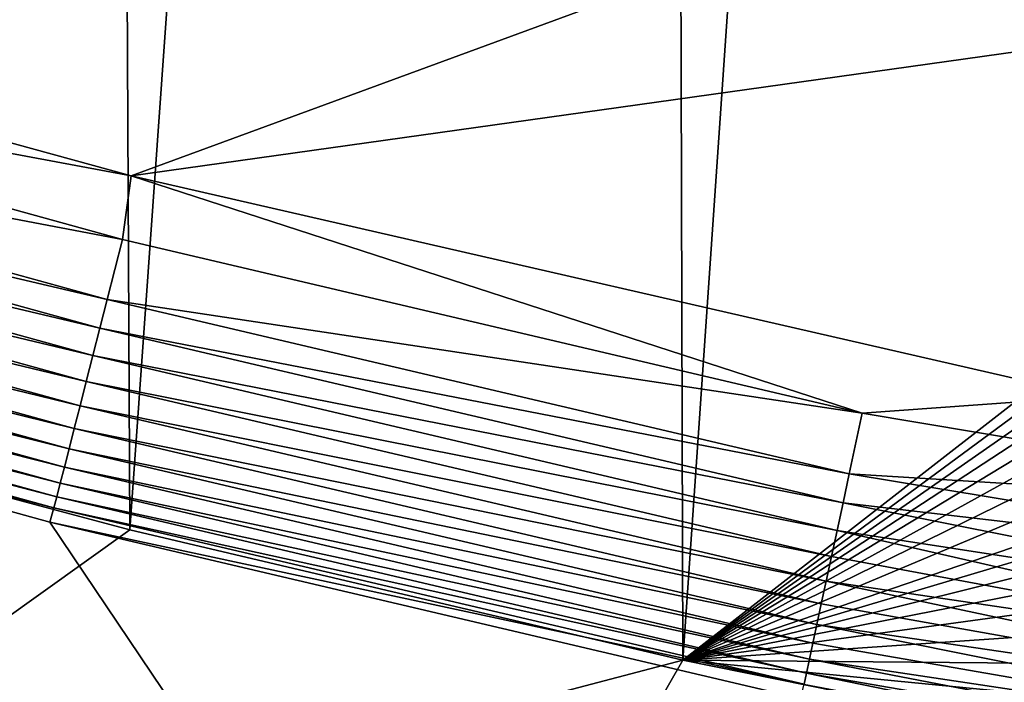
# Model space of a CAD drawing. Header units: metres. Extents: x -1651 to 0, y -1070 to 0.
# Tile 65 of 111: x -646 to -564, y -879 to -824. Entities that reach past the tile are written whole.
import ezdxf

# ---------------------------------------------------------------- set-up
doc = ezdxf.new("R2010")
doc.units = ezdxf.units.M

msp = doc.modelspace()

# ---------------------------------------------------------------- linework, layer by layer
at = {"layer": 'None'}
for points in [[(-639.965881, -220.892624, -406), (-682.642212, -854.043579, -406), (-688.147278, -202.117401, -406)], [(-636.776367, -866.25531, -406), (-682.642212, -854.043579, -406), (-639.965881, -220.892624, -406)], [(-592.386963, -241.14595, -406), (-636.776367, -866.25531, -406), (-639.965881, -220.892624, -406)], [(-590.582947, -877.16272, -406), (-636.776367, -866.25531, -406), (-592.386963, -241.14595, -406)], [(-548.162048, -261.558014, -406), (-590.582947, -877.16272, -406), (-592.386963, -241.14595, -406)], [(-404.908142, -732.795654, -406), (-590.582947, -877.16272, -406), (-548.162048, -261.558014, -406)], [(-404.908142, -732.795654, -406), (-413.763672, -746.690247, -406), (-590.582947, -877.16272, -406)], [(-413.763672, -746.690247, -406), (-422.483612, -759.920715, -406), (-590.582947, -877.16272, -406)], [(-590.582947, -877.16272, -406), (-422.483612, -759.920715, -406), (-431.436432, -773.070007, -406)], [(-636.680481, -836.68634, -403), (-451.195709, -768.505371, -403), (-694.077942, -820.897461, -403)], [(-488.276306, -815.838562, -403), (-451.195709, -768.505371, -403), (-636.680481, -836.68634, -403)], [(-431.436432, -773.070007, -406), (-440.794678, -786.374756, -406), (-590.582947, -877.16272, -406)], [(-440.794678, -786.374756, -406), (-450.584564, -799.842957, -406), (-590.582947, -877.16272, -406)], [(-590.582947, -877.16272, -406), (-450.584564, -799.842957, -406), (-460.835541, -813.483276, -406)], [(-460.835541, -813.483276, -406), (-471.364014, -827.031738, -406), (-590.582947, -877.16272, -406)], [(-556.248596, -855.120728, -403), (-488.276306, -815.838562, -403), (-636.680481, -836.68634, -403)], [(-694.077942, -820.897461, -403), (-698.632141, -825.104431, -402.52005), (-636.680481, -836.68634, -403)], [(-637.396057, -841.998535, -402.52005), (-698.632141, -825.104431, -402.52005), (-700.104858, -830.067627, -401.100159)], [(-698.632141, -825.104431, -402.52005), (-637.396057, -841.998535, -402.52005), (-636.680481, -836.68634, -403)], [(-471.364014, -827.031738, -406), (-481.750244, -839.967041, -406), (-590.582947, -877.16272, -406)], [(-638.676758, -847.014648, -401.100159), (-700.104858, -830.067627, -401.100159), (-700.807434, -832.435669, -400.048401)], [(-638.676758, -847.014648, -401.100159), (-637.396057, -841.998535, -402.52005), (-700.104858, -830.067627, -401.100159)], [(-701.47998, -834.702271, -398.780426), (-639.287842, -849.407898, -400.048401), (-700.807434, -832.435669, -400.048401)], [(-700.807434, -832.435669, -400.048401), (-639.287842, -849.407898, -400.048401), (-638.676758, -847.014648, -401.100159)], [(-701.47998, -834.702271, -398.780426), (-702.117493, -836.850708, -397.307617), (-639.872742, -851.69873, -398.780426)], [(-639.872742, -851.69873, -398.780426), (-639.287842, -849.407898, -400.048401), (-701.47998, -834.702271, -398.780426)], [(-640.427124, -853.870056, -397.307617), (-702.117493, -836.850708, -397.307617), (-702.714905, -838.864075, -395.641296)], [(-702.117493, -836.850708, -397.307617), (-640.427124, -853.870056, -397.307617), (-639.872742, -851.69873, -398.780426)], [(-636.680481, -836.68634, -403), (-637.396057, -841.998535, -402.52005), (-575.57605, -856.525452, -402.52005)], [(-575.57605, -856.525452, -402.52005), (-556.248596, -855.120728, -403), (-636.680481, -836.68634, -403)], [(-640.946716, -855.904968, -395.641296), (-702.714905, -838.864075, -395.641296), (-703.267456, -840.726257, -393.793457)], [(-640.946716, -855.904968, -395.641296), (-640.427124, -853.870056, -397.307617), (-702.714905, -838.864075, -395.641296)], [(-590.582947, -877.16272, -406), (-481.750244, -839.967041, -406), (-487.004303, -846.355835, -406)], [(-703.267456, -840.726257, -393.793457), (-703.771057, -842.423462, -391.779236), (-641.427246, -857.786987, -393.793457)], [(-641.427246, -857.786987, -393.793457), (-640.946716, -855.904968, -395.641296), (-703.267456, -840.726257, -393.793457)], [(-703.771057, -842.423462, -391.779236), (-704.221802, -843.942688, -389.61441), (-641.865234, -859.502319, -391.779236)], [(-703.771057, -842.423462, -391.779236), (-641.865234, -859.502319, -391.779236), (-641.427246, -857.786987, -393.793457)], [(-637.396057, -841.998535, -402.52005), (-638.676758, -847.014648, -401.100159), (-575.57605, -856.525452, -402.52005)], [(-642.257263, -861.03772, -389.61441), (-704.221802, -843.942688, -389.61441), (-704.615845, -845.270752, -387.314758)], [(-704.221802, -843.942688, -389.61441), (-642.257263, -861.03772, -389.61441), (-641.865234, -859.502319, -391.779236)], [(-642.599976, -862.379944, -387.314758), (-704.615845, -845.270752, -387.314758), (-704.949646, -846.395691, -384.897552)], [(-642.599976, -862.379944, -387.314758), (-642.257263, -861.03772, -389.61441), (-704.615845, -845.270752, -387.314758)], [(-642.890198, -863.516846, -384.897552), (-704.949646, -846.395691, -384.897552), (-705.220825, -847.309448, -382.385681)], [(-642.890198, -863.516846, -384.897552), (-642.599976, -862.379944, -387.314758), (-704.949646, -846.395691, -384.897552)], [(-487.004303, -846.355835, -406), (-492.298248, -852.692017, -406), (-590.582947, -877.16272, -406)], [(-643.126038, -864.44043, -382.385681), (-705.220825, -847.309448, -382.385681), (-705.588745, -848.473389, -377.175201)], [(-643.126038, -864.44043, -382.385681), (-642.890198, -863.516846, -384.897552), (-705.220825, -847.309448, -382.385681)], [(-638.676758, -847.014648, -401.100159), (-639.287842, -849.407898, -400.048401), (-576.663025, -861.587158, -401.100159)], [(-575.57605, -856.525452, -402.52005), (-638.676758, -847.014648, -401.100159), (-576.663025, -861.587158, -401.100159)], [(-643.46759, -865.614624, -377.175201), (-643.126038, -864.44043, -382.385681), (-705.588745, -848.473389, -377.175201)], [(-705.588745, -848.473389, -377.175201), (-658.267761, -907.837219, -60), (-606.657959, -920.294556, -60)], [(-606.657959, -920.294556, -60), (-643.46759, -865.614624, -377.175201), (-705.588745, -848.473389, -377.175201)], [(-639.287842, -849.407898, -400.048401), (-639.872742, -851.69873, -398.780426), (-577.181702, -864.002136, -400.048401)], [(-576.663025, -861.587158, -401.100159), (-639.287842, -849.407898, -400.048401), (-577.181702, -864.002136, -400.048401)], [(-639.872742, -851.69873, -398.780426), (-640.427124, -853.870056, -397.307617), (-577.678101, -866.313721, -398.780426)], [(-577.181702, -864.002136, -400.048401), (-639.872742, -851.69873, -398.780426), (-577.678101, -866.313721, -398.780426)], [(-492.298248, -852.692017, -406), (-497.606201, -858.946045, -406), (-590.582947, -877.16272, -406)], [(-682.642212, -854.043579, -406), (-636.776367, -866.25531, -406), (-687.702698, -902.677124, -63)], [(-578.148621, -868.504761, -397.307617), (-640.427124, -853.870056, -397.307617), (-640.946716, -855.904968, -395.641296)], [(-577.678101, -866.313721, -398.780426), (-640.427124, -853.870056, -397.307617), (-578.148621, -868.504761, -397.307617)], [(-527.215393, -864.630432, -402.75528), (-556.248596, -855.120728, -403), (-575.57605, -856.525452, -402.52005)], [(-578.5896, -870.558105, -395.641296), (-640.946716, -855.904968, -395.641296), (-641.427246, -857.786987, -393.793457)], [(-578.5896, -870.558105, -395.641296), (-578.148621, -868.504761, -397.307617), (-640.946716, -855.904968, -395.641296)], [(-576.663025, -861.587158, -401.100159), (-527.215393, -864.630432, -402.75528), (-575.57605, -856.525452, -402.52005)], [(-641.427246, -857.786987, -393.793457), (-641.865234, -859.502319, -391.779236), (-578.997437, -872.457214, -393.793457)], [(-578.997437, -872.457214, -393.793457), (-578.5896, -870.558105, -395.641296), (-641.427246, -857.786987, -393.793457)], [(-590.582947, -877.16272, -406), (-497.606201, -858.946045, -406), (-502.985352, -865.185608, -406)], [(-641.865234, -859.502319, -391.779236), (-642.257263, -861.03772, -389.61441), (-579.369141, -874.18811, -391.779236)], [(-641.865234, -859.502319, -391.779236), (-579.369141, -874.18811, -391.779236), (-578.997437, -872.457214, -393.793457)], [(-579.701843, -875.737488, -389.61441), (-642.257263, -861.03772, -389.61441), (-642.599976, -862.379944, -387.314758)], [(-642.257263, -861.03772, -389.61441), (-579.701843, -875.737488, -389.61441), (-579.369141, -874.18811, -391.779236)], [(-579.992737, -877.091919, -387.314758), (-642.599976, -862.379944, -387.314758), (-642.890198, -863.516846, -384.897552)], [(-579.992737, -877.091919, -387.314758), (-579.701843, -875.737488, -389.61441), (-642.599976, -862.379944, -387.314758)], [(-577.181702, -864.002136, -400.048401), (-525.483521, -870.060669, -401.663666), (-576.663025, -861.587158, -401.100159)], [(-525.483521, -870.060669, -401.663666), (-527.215393, -864.630432, -402.75528), (-576.663025, -861.587158, -401.100159)], [(-580.239075, -878.239136, -384.897552), (-642.890198, -863.516846, -384.897552), (-643.126038, -864.44043, -382.385681)], [(-580.239075, -878.239136, -384.897552), (-579.992737, -877.091919, -387.314758), (-642.890198, -863.516846, -384.897552)], [(-577.678101, -866.313721, -398.780426), (-524.036255, -874.610718, -400.002136), (-577.181702, -864.002136, -400.048401)], [(-524.036255, -874.610718, -400.002136), (-525.483521, -870.060669, -401.663666), (-577.181702, -864.002136, -400.048401)], [(-580.439209, -879.171082, -382.385681), (-643.126038, -864.44043, -382.385681), (-643.46759, -865.614624, -377.175201)], [(-580.439209, -879.171082, -382.385681), (-580.239075, -878.239136, -384.897552), (-643.126038, -864.44043, -382.385681)], [(-580.733521, -880.355408, -377.175201), (-580.439209, -879.171082, -382.385681), (-643.46759, -865.614624, -377.175201)], [(-580.733521, -880.355408, -377.175201), (-643.46759, -865.614624, -377.175201), (-606.657959, -920.294556, -60)], [(-502.985352, -865.185608, -406), (-508.54657, -871.535217, -406), (-590.582947, -877.16272, -406)], [(-687.702698, -902.677124, -63), (-636.776367, -866.25531, -406), (-590.582947, -877.16272, -406)], [(-578.148621, -868.504761, -397.307617), (-522.687622, -878.859192, -397.708893), (-577.678101, -866.313721, -398.780426)], [(-522.687622, -878.859192, -397.708893), (-524.036255, -874.610718, -400.002136), (-577.678101, -866.313721, -398.780426)], [(-522.687622, -878.859192, -397.708893), (-578.148621, -868.504761, -397.307617), (-578.5896, -870.558105, -395.641296)], [(-521.472595, -882.692444, -394.833649), (-578.5896, -870.558105, -395.641296), (-578.997437, -872.457214, -393.793457)], [(-521.472595, -882.692444, -394.833649), (-522.687622, -878.859192, -397.708893), (-578.5896, -870.558105, -395.641296)], [(-508.54657, -871.535217, -406), (-514.144531, -877.8255, -406), (-590.582947, -877.16272, -406)], [(-579.369141, -874.18811, -391.779236), (-521.472595, -882.692444, -394.833649), (-578.997437, -872.457214, -393.793457)], [(-579.701843, -875.737488, -389.61441), (-520.419556, -886.018555, -391.440338), (-579.369141, -874.18811, -391.779236)], [(-520.419556, -886.018555, -391.440338), (-521.472595, -882.692444, -394.833649), (-579.369141, -874.18811, -391.779236)], [(-520.419556, -886.018555, -391.440338), (-579.701843, -875.737488, -389.61441), (-579.992737, -877.091919, -387.314758)], [(-687.702698, -902.677124, -63), (-590.582947, -877.16272, -406), (-615.638672, -920.923889, -63)], [(-590.582947, -877.16272, -406), (-530.069397, -889.384277, -406), (-615.638672, -920.923889, -63)], [(-590.582947, -877.16272, -406), (-514.144531, -877.8255, -406), (-519.796448, -884.075562, -406)], [(-530.069397, -889.384277, -406), (-590.582947, -877.16272, -406), (-519.796448, -884.075562, -406)], [(-519.559814, -888.737122, -387.627777), (-579.992737, -877.091919, -387.314758), (-580.239075, -878.239136, -384.897552)], [(-519.559814, -888.737122, -387.627777), (-520.419556, -886.018555, -391.440338), (-579.992737, -877.091919, -387.314758)], [(-518.900208, -890.82489, -383.418823), (-580.239075, -878.239136, -384.897552), (-580.439209, -879.171082, -382.385681)], [(-518.900208, -890.82489, -383.418823), (-519.559814, -888.737122, -387.627777), (-580.239075, -878.239136, -384.897552)]]:
    msp.add_3dface(points, dxfattribs=at)

doc.saveas('drawing.dxf')
